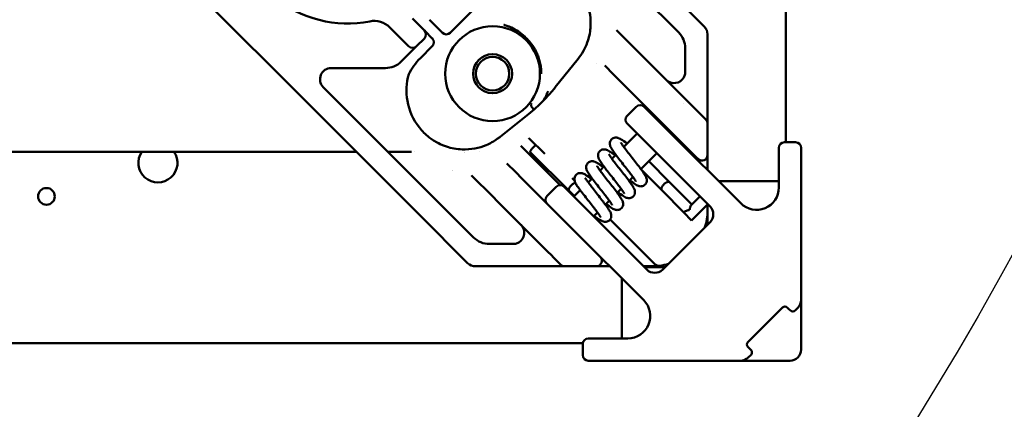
# Model space of a CAD drawing. Header units: millimetres. Extents: x 0 to 14369, y -869 to 2970.
# Tile 253 of 256: x 2097 to 2185, y 136 to 171. Entities that reach past the tile are written whole.
import ezdxf

# ---------------------------------------------------------------- set-up
doc = ezdxf.new("R2010")
doc.units = ezdxf.units.MM
doc.header["$LTSCALE"] = 10
doc.layers.add('Detailumgrenzung (ISO)', color=7, linetype='Continuous', lineweight=25)
doc.layers.add('Sichtbar (ISO)', color=7, linetype='Continuous', lineweight=50)

# ---------------------------------------------------------------- blocks, each defined once
blk = doc.blocks.new('2DDetail3')
at = {"layer": 'Detailumgrenzung (ISO)'}
blk.add_circle((191.4219, 29.8398), 30.9875, dxfattribs=at)

msp = doc.modelspace()

# ---------------------------------------------------------------- linework, layer by layer
at = {"layer": 'Sichtbar (ISO)'}
for p, q in [((2165.818, 644.035), (2165.818, 159.734)), ((2123.064, 163.125), (2108.215, 177.974)), ((2154.177, 174.439), (2158.494, 170.121)), ((2156.201, 169.586), (2152.762, 173.025)), ((2137.845, 171.679), (2135.723, 169.558)), ((2132.339, 170.82), (2133.4, 169.76)), ((2134.139, 170.435), (2133.849, 170.725)), ((2134.139, 170.435), (2134.996, 169.578)), ((2130.305, 170.026), (2130.925, 169.406)), ((2133.735, 169.425), (2133.4, 169.76)), ((2135.016, 169.558), (2134.996, 169.578)), ((2150.684, 169.729), (2150.644, 169.77)), ((2150.712, 169.701), (2150.7, 169.713)), ((2150.736, 169.677), (2150.733, 169.68)), ((2152.477, 167.936), (2150.736, 169.677)), ((2131.986, 168.345), (2130.925, 169.406)), ((2132.693, 168.345), (2133.4, 169.053)), ((2133.735, 169.425), (2133.841, 169.319)), ((2134.106, 169.053), (2133.841, 169.319)), ((2158.787, 169.414), (2158.787, 163.54)), ((2132.693, 168.345), (2131.986, 167.638)), ((2134.106, 168.346), (2133.046, 167.285)), ((2152.477, 167.936), (2153.035, 167.379)), ((2156.787, 166.04), (2156.787, 168.171)), ((2131.986, 167.638), (2131.318, 166.97)), ((2145.137, 164.662), (2147.181, 167.215)), ((2156.59, 163.823), (2153.035, 167.379)), ((2129.904, 166.385), (2125.047, 166.385)), ((2150.356, 165.814), (2149.566, 166.605)), ((2150.356, 165.814), (2150.913, 165.257)), ((2155.883, 160.288), (2150.913, 165.257)), ((2124.34, 164.677), (2124.479, 164.539)), ((2125.091, 163.927), (2124.479, 164.539)), ((2125.091, 163.927), (2133.357, 155.661)), ((2157.372, 163.041), (2156.59, 163.823)), ((2123.064, 163.125), (2123.677, 162.512)), ((2131.943, 154.246), (2123.677, 162.512)), ((2151.585, 162.111), (2152.398, 162.924)), ((2153.105, 162.924), (2155.226, 160.803)), ((2156.604, 163.243), (2156.604, 163.243)), ((2157.894, 162.52), (2157.372, 163.041)), ((2158.585, 161.828), (2157.925, 162.488)), ((2140.188, 160.222), (2142.74, 162.265)), ((2153.989, 162.04), (2154.06, 162.111)), ((2158.585, 161.828), (2158.641, 161.772)), ((2153.706, 159.282), (2151.585, 161.404)), ((2161.767, 154.262), (2155.226, 160.803)), ((2158.787, 161.419), (2158.787, 158.59)), ((2142.794, 160.083), (2142.757, 160.12)), ((2142.794, 160.083), (2144.188, 158.689)), ((2151.273, 159.324), (2152.469, 160.52)), ((2155.757, 160.272), (2155.827, 160.343)), ((2156.665, 159.505), (2155.883, 160.288)), ((2142.05, 159.413), (2142.087, 159.375)), ((2145.569, 155.893), (2142.087, 159.375)), ((2153.706, 159.282), (2159.009, 153.979)), ((2157.878, 158.292), (2156.665, 159.505)), ((2165.181, 157.734), (2165.181, 159.234)), ((2166.681, 159.734), (2165.681, 159.734)), ((2167.181, 157.734), (2167.181, 159.234)), ((2127.304, 158.885), (2086.201, 158.885)), ((2132.254, 158.885), (2130.133, 158.885)), ((2132.545, 158.885), (2132.544, 158.885)), ((2138.307, 158.885), (2138.307, 158.885)), ((2146.374, 155.371), (2142.9, 158.846)), ((2150.212, 158.264), (2150.563, 158.614)), ((2152.813, 157.329), (2154.236, 158.752)), ((2153.511, 158.027), (2155.39, 156.148)), ((2157.878, 158.292), (2157.934, 158.237)), ((2140.798, 157.837), (2141.588, 157.046)), ((2149.152, 157.203), (2149.502, 157.554)), ((2152.863, 157.261), (2154.684, 155.439)), ((2165.181, 157.734), (2165.181, 155.677)), ((2167.181, 157.734), (2167.181, 145.594)), ((2137.633, 156.758), (2137.668, 156.723)), ((2137.699, 156.693), (2137.71, 156.681)), ((2137.722, 156.669), (2137.725, 156.666)), ((2137.725, 156.666), (2139.467, 154.925)), ((2142.145, 156.489), (2141.588, 157.046)), ((2142.145, 156.489), (2147.115, 151.52)), ((2146.866, 156.293), (2146.652, 156.508)), ((2148.091, 156.143), (2148.441, 156.493)), ((2151.752, 156.268), (2152.102, 156.618)), ((2133.357, 155.661), (2134.378, 154.64)), ((2144.408, 154.934), (2145.221, 155.747)), ((2145.928, 155.747), (2148.049, 153.626)), ((2146.847, 154.898), (2146.374, 155.371)), ((2146.812, 154.863), (2147.381, 155.432)), ((2150.691, 155.207), (2151.042, 155.558)), ((2154.684, 155.439), (2156.674, 153.449)), ((2155.39, 156.148), (2157.381, 154.157)), ((2165.181, 156.237), (2159.792, 156.237)), ((2134.378, 154.64), (2137.817, 151.201)), ((2140.024, 154.368), (2139.467, 154.925)), ((2149.631, 154.147), (2149.981, 154.497)), ((2158.107, 154.882), (2157.312, 154.087)), ((2132.963, 153.226), (2131.943, 154.246)), ((2140.024, 154.368), (2143.579, 150.812)), ((2153.352, 148.322), (2148.049, 153.626)), ((2158.814, 154.175), (2157.364, 152.725)), ((2158.787, 153.615), (2158.787, 154.148)), ((2158.787, 153.615), (2158.787, 152.343)), ((2137.281, 148.908), (2132.963, 153.226)), ((2148.579, 153.095), (2148.92, 153.436)), ((2150.06, 152.817), (2154.07, 148.807)), ((2156.746, 153.521), (2156.657, 153.432)), ((2156.657, 153.432), (2157.364, 152.725)), ((2153.069, 145.565), (2146.529, 152.105)), ((2159.009, 152.565), (2154.767, 148.322)), ((2139.231, 150.615), (2141.362, 150.615)), ((2144.361, 150.03), (2143.579, 150.812)), ((2144.361, 150.03), (2144.883, 149.509)), ((2144.914, 149.478), (2145.575, 148.817)), ((2143.862, 148.615), (2137.988, 148.615)), ((2144.106, 148.615), (2143.862, 148.615)), ((2144.678, 148.615), (2144.378, 148.615)), ((2145.63, 148.761), (2145.575, 148.817)), ((2148.812, 148.615), (2145.984, 148.615)), ((2149.539, 148.615), (2149.916, 148.615)), ((2154.989, 148.544), (2153.13, 148.544)), ((2151.095, 147.54), (2151.095, 142.151)), ((2162.403, 141.817), (2165.515, 144.928)), ((2165.818, 145.002), (2165.818, 145.002)), ((2165.939, 144.928), (2166.08, 144.787)), ((2166.222, 144.645), (2166.08, 144.787)), ((2166.888, 144.887), (2166.646, 144.645)), ((2165.818, 144.645), (2165.818, 144.645)), ((2167.181, 144.529), (2167.181, 144.197)), ((2167.181, 143.844), (2167.181, 143.365)), ((2149.598, 142.151), (2148.098, 142.151)), ((2149.598, 142.151), (2151.655, 142.151)), ((2147.605, 141.735), (2069.518, 141.735)), ((2147.598, 141.651), (2147.598, 140.651)), ((2162.345, 141.735), (2162.345, 141.735)), ((2162.545, 141.251), (2162.403, 141.393)), ((2162.545, 141.251), (2162.686, 141.11)), ((2162.686, 140.686), (2162.444, 140.444)), ((2148.098, 140.151), (2149.598, 140.151)), ((2161.737, 140.151), (2149.598, 140.151))]:
    msp.add_line(p, q, dxfattribs=at)
for centre, radius in [((2139.518, 165.885), 4.25), ((2139.518, 165.885), 1.75), ((2139.518, 165.885), 1.5), ((2099.518, 154.885), 0.75)]:
    msp.add_circle(centre, radius, dxfattribs=at)
for centre, radius, start, end in [((2126.518, 180.885), 10.5, 181.05448, 280.9442), ((2128.891, 168.612), 2, 45, 100.9442), ((2133.046, 169.406), 0.5, 315, 45), ((2135.37, 169.911), 0.5, 225, 315), ((2154.787, 168.171), 2, 0, 45), ((2157.787, 169.414), 1, 0, 45), ((2133.753, 168.7), 0.5, 315, 45), ((2132.339, 168.699), 0.5, 225, 315), ((2129.904, 168.385), 2, 270, 315), ((2136.982, 163.349), 5.567, 135, 153.47674), ((2125.047, 165.385), 1, 90, 225), ((2139.516, 165.884), 9.382, 5.79376, 5.7939), ((2139.516, 165.884), 9.382, 5.79376, 5.7939), ((2155.787, 166.04), 1, 356.34018, 0), ((2155.787, 166.04), 1, 225, 330.83625), ((2152.751, 162.571), 0.5, 45, 135), ((2151.938, 161.757), 0.5, 135, 225), ((2158.287, 161.419), 0.5, 0, 45), ((2165.681, 159.234), 0.5, 90, 180), ((2166.681, 159.234), 0.5, 0, 90), ((2109.518, 157.885), 1.75, 145.1501, 34.8499), ((2109.518, 157.885), 1.75, 145.1501, 34.8499), ((2139.518, 165.885), 7.5, 250.281, 250.2838), ((2139.518, 165.885), 7.5, 250.281, 250.2838), ((2158.287, 158.59), 0.5, 225, 0), ((2139.518, 165.885), 9.38, 247.40753, 247.40851), ((2139.518, 165.885), 9.38, 247.40753, 247.40851), ((2145.574, 155.393), 0.5, 45, 135), ((2163.181, 155.677), 2, 225, 0), ((2144.761, 154.58), 0.5, 135, 225), ((2153.787, 153.615), 5, 342.50063, 0), ((2158.302, 153.272), 1, 315, 45), ((2141.362, 151.615), 1, 300.32761, 45), ((2139.231, 152.615), 2, 225, 270), ((2141.362, 151.615), 1, 270, 273.22913), ((2148.812, 149.115), 0.5, 270, 45), ((2137.988, 149.615), 1, 225, 270), ((2145.984, 149.115), 0.5, 225, 270), ((2154.06, 149.029), 1, 225, 315), ((2154.424, 149.16), 0.5, 225, 278.1301), ((2153.787, 153.615), 5, 278.1301, 287.49937), ((2151.655, 144.151), 2, 270, 45), ((2165.727, 144.716), 0.3, 45, 135), ((2166.181, 145.594), 1, 315, 0), ((2166.434, 144.858), 0.3, 225, 315), ((2148.098, 141.651), 0.5, 90, 180), ((2162.616, 141.605), 0.3, 135, 225), ((2148.098, 140.651), 0.5, 180, 270), ((2161.737, 141.151), 1, 270, 315), ((2162.474, 140.898), 0.3, 315, 45), ((2166.181, 141.151), 1, 269.99998, 0.00003)]:
    msp.add_arc(centre, radius, start, end, dxfattribs=at)
for centre, major_axis, ratio, start_param, end_param in [((2150.28, 169.426), (0.354, 0.354), 0.85079, 0.000011, 0.000054), ((2126.736, 163.695), (-0.707, -0.707), 0.57735, 6.283168, 6.283191), ((2143.391, 162.951), (-0.39, 0.313), 0.615207, 0.044288, 1.665435), ((2157.067, 163.35), (0.882, -0.886), 0.000665, 5.928371, 6.049504), ((2137.976, 157.123), (-0.354, -0.354), 0.850796, 6.283123, 6.283173), ((2144.052, 150.336), (0.886, -0.882), 0.000665, 0.233682, 0.354814), ((2153.787, 149.115), (0, -0.5), 0.393655, 6.282932, 6.283173)]:
    msp.add_ellipse(centre, major_axis=major_axis, ratio=ratio, start_param=start_param, end_param=end_param, dxfattribs=at)
for points, knots in [([(2147.181, 167.215), (2147.353, 167.43), (2147.515, 167.667), (2147.788, 168.156), (2147.903, 168.405), (2148.078, 168.885), (2148.145, 169.112), (2148.282, 169.75), (2148.322, 170.185), (2148.293, 170.98), (2148.237, 171.351), (2148.055, 172.052), (2147.927, 172.388), (2147.595, 173.058), (2147.378, 173.386), (2146.838, 174.044), (2146.498, 174.355), (2145.666, 174.951), (2145.154, 175.198), (2143.947, 175.575), (2143.234, 175.647), (2142.207, 175.55), (2141.881, 175.49), (2141.561, 175.398)], [0, 0, 0, 0, 0.100344, 0.100344, 0.190359, 0.190359, 0.263987, 0.263987, 0.391398, 0.391398, 0.502847, 0.502847, 0.616713, 0.616713, 0.752373, 0.752373, 0.92769, 0.92769, 1.163607, 1.163607, 1.475785, 1.475785, 1.620966, 1.620966, 1.620966, 1.620966]), ([(2140.991, 170.109), (2140.959, 170.121), (2140.865, 170.156), (2140.741, 170.199), (2140.633, 170.232), (2140.572, 170.249), (2140.541, 170.258), (2140.526, 170.262)], [0.8999439, 0.8999439, 0.8999439, 0.8999439, 0.9207097, 0.9604965, 0.9802881, 0.9901546, 1, 1, 1, 1]), ([(2143.549, 167.584), (2143.549, 167.584), (2143.549, 167.584), (2143.549, 167.584), (2143.548, 167.585), (2143.548, 167.585), (2143.548, 167.586), (2143.541, 167.602), (2143.534, 167.62), (2143.52, 167.653), (2143.512, 167.67), (2143.483, 167.736), (2143.46, 167.786), (2143.365, 167.981), (2143.287, 168.12), (2142.97, 168.625), (2142.693, 168.945), (2142.033, 169.55), (2141.632, 169.815), (2141.147, 170.042), (2141.079, 170.072), (2140.995, 170.106), (2140.982, 170.111), (2140.958, 170.12), (2140.948, 170.124), (2140.936, 170.129), (2140.935, 170.129), (2140.935, 170.129), (2140.935, 170.129), (2140.934, 170.129), (2140.934, 170.129), (2140.934, 170.13), (2140.934, 170.13), (2140.934, 170.13), (2140.934, 170.13), (2140.934, 170.13), (2140.934, 170.13), (2140.934, 170.13), (2140.934, 170.13), (2140.934, 170.13), (2140.934, 170.13), (2140.934, 170.13), (2140.934, 170.13), (2140.934, 170.13)], [0.0366611, 0.0366611, 0.0366611, 0.0366611, 0.0367015, 0.0367015, 0.0367986, 0.0367986, 0.0371866, 0.0371866, 0.0433843, 0.0433843, 0.0494985, 0.0494985, 0.0678427, 0.0678427, 0.1229598, 0.1229598, 0.2776829, 0.2776829, 0.4704358, 0.4704358, 0.5020515, 0.5020515, 0.5079787, 0.5079787, 0.5124278, 0.5124278, 0.5126194, 0.5126194, 0.5126673, 0.5126673, 0.5126912, 0.5126912, 0.5127154, 0.5127154, 0.5127274, 0.5127274, 0.5127395, 0.5127395, 0.5127515, 0.5127515, 0.5127759, 0.5127759, 0.5127808, 0.5127808, 0.5127808, 0.5127808]), ([(2143.879, 165.885), (2143.879, 165.94), (2143.875, 166.162), (2143.839, 166.548), (2143.741, 167.027), (2143.626, 167.39), (2143.545, 167.592), (2143.52, 167.651)], [0.0000003, 0.0000003, 0.0000003, 0.0000003, 0.0229504, 0.0926874, 0.1614199, 0.2304873, 0.2593723, 0.2593723, 0.2593723, 0.2593723]), ([(2156.66, 165.553), (2156.713, 165.647), (2156.751, 165.752), (2156.778, 165.897), (2156.783, 165.937), (2156.785, 165.976)], [0, 0, 0, 0, 0.03248783, 0.03248783, 0.04436117, 0.04436117, 0.04436117, 0.04436117]), ([(2132.004, 165.842), (2131.78, 165.055), (2131.739, 164.236), (2132.024, 162.613), (2132.369, 161.782), (2133.199, 160.738), (2133.493, 160.442), (2134.082, 159.984), (2134.356, 159.806), (2134.887, 159.535), (2135.135, 159.431), (2135.825, 159.205), (2136.303, 159.115), (2137.167, 159.081), (2137.562, 159.111), (2138.29, 159.25), (2138.632, 159.355), (2139.307, 159.636), (2139.637, 159.822), (2140.019, 160.091), (2140.105, 160.155), (2140.188, 160.222)], [0.001098, 0.001098, 0.001098, 0.001098, 0.357064, 0.357064, 0.727479, 0.727479, 0.88417, 0.88417, 0.997113, 0.997113, 1.084044, 1.084044, 1.227313, 1.227313, 1.343527, 1.343527, 1.454238, 1.454238, 1.581325, 1.581325, 1.619911, 1.619911, 1.619911, 1.619911]), ([(2142.74, 162.265), (2142.963, 162.443), (2143.206, 162.652), (2143.685, 163.09), (2143.927, 163.325), (2144.379, 163.788), (2144.595, 164.022), (2144.913, 164.388), (2145.03, 164.528), (2145.137, 164.662)], [0, 0, 0, 0, 0.102282, 0.102282, 0.2011731, 0.2011731, 0.2968687, 0.2968687, 0.3581942, 0.3581942, 0.3581942, 0.3581942]), ([(2144.486, 164.33), (2144.472, 164.29), (2144.44, 164.207), (2144.392, 164.087), (2144.278, 163.84), (2144.17, 163.64), (2144.096, 163.516), (2144.068, 163.47)], [0.0000002, 0.0000002, 0.0000002, 0.0000002, 0.0771871, 0.1543745, 0.2638545, 0.3736075, 0.4393415, 0.4393415, 0.4393415, 0.4393415]), ([(2158.787, 163.54), (2158.787, 163.374), (2158.787, 163.112), (2158.787, 162.881), (2158.787, 162.791)], [0, 0, 0, 0, 0.1111111, 0.1879508, 0.1879508, 0.1879508, 0.1879508]), ([(2158.787, 162.057), (2158.787, 162.056), (2158.787, 161.97), (2158.787, 161.874), (2158.787, 161.794), (2158.787, 161.778)], [0.442817, 0.442817, 0.442817, 0.442817, 0.4444444, 0.5555556, 0.5840631, 0.5840631, 0.5840631, 0.5840631]), ([(2158.787, 161.641), (2158.787, 161.599), (2158.787, 161.555), (2158.787, 161.519), (2158.787, 161.513)], [0.6784653, 0.6784653, 0.6784653, 0.6784653, 0.7777778, 0.8015303, 0.8015303, 0.8015303, 0.8015303]), ([(2152.366, 156.213), (2152.366, 156.213), (2152.366, 156.214), (2152.365, 156.216), (2152.36, 156.227), (2152.341, 156.263), (2152.323, 156.294), (2152.266, 156.384), (2152.222, 156.45), (2152.104, 156.618), (2152.024, 156.726), (2151.837, 156.974), (2151.725, 157.119), (2151.485, 157.426), (2151.355, 157.591), (2151.096, 157.92), (2150.965, 158.088), (2150.717, 158.408), (2150.599, 158.563), (2150.391, 158.849), (2150.3, 158.979), (2150.187, 159.16), (2150.151, 159.222), (2150.085, 159.356), (2150.053, 159.429), (2150.029, 159.59), (2150.027, 159.657), (2150.05, 159.785), (2150.073, 159.847), (2150.128, 159.939), (2150.155, 159.974), (2150.185, 160.004)], [0.0784146, 0.0784146, 0.0784146, 0.0784146, 0.0811448, 0.0811448, 0.1008462, 0.1008462, 0.128751, 0.128751, 0.1692244, 0.1692244, 0.2203749, 0.2203749, 0.2789769, 0.2789769, 0.3408623, 0.3408623, 0.4048071, 0.4048071, 0.4708002, 0.4708002, 0.5400568, 0.5400568, 0.5795914, 0.5795914, 0.6258731, 0.6258731, 0.6507822, 0.6507822, 0.6722928, 0.6722928, 0.6865077, 0.6865077, 0.6865077, 0.6865077]), ([(2150.185, 160.004), (2150.228, 160.047), (2150.28, 160.083), (2150.387, 160.133), (2150.443, 160.148), (2150.552, 160.162), (2150.605, 160.16), (2150.701, 160.146), (2150.743, 160.134), (2150.843, 160.1), (2150.896, 160.075), (2151.092, 159.971), (2151.247, 159.866), (2151.478, 159.698), (2151.526, 159.663), (2151.575, 159.627)], [0, 0, 0, 0, 0.0200576, 0.0200576, 0.0397416, 0.0397416, 0.0600722, 0.0600722, 0.0819661, 0.0819661, 0.1165024, 0.1165024, 0.2069992, 0.2069992, 0.2293725, 0.2293725, 0.2293725, 0.2293725]), ([(2142.9, 158.846), (2142.897, 158.849), (2142.89, 158.86), (2142.888, 158.887), (2142.902, 158.934), (2142.931, 158.992), (2142.975, 159.059), (2143.03, 159.133), (2143.096, 159.209), (2143.144, 159.26), (2143.168, 159.284)], [0.5, 0.5, 0.5, 0.5, 0.5333342, 0.5999994, 0.6666667, 0.7333347, 0.7999989, 0.8666671, 0.9333325, 1, 1, 1, 1]), ([(2143.168, 159.284), (2143.193, 159.309), (2143.244, 159.357), (2143.32, 159.422), (2143.371, 159.461), (2143.396, 159.478), (2143.397, 159.479)], [0, 0, 0, 0, 0.0666675, 0.1333329, 0.2000011, 0.2048587, 0.2048587, 0.2048587, 0.2048587]), ([(2151.306, 155.153), (2151.306, 155.153), (2151.305, 155.155), (2151.298, 155.169), (2151.289, 155.187), (2151.256, 155.243), (2151.228, 155.288), (2151.148, 155.409), (2151.089, 155.493), (2150.941, 155.695), (2150.846, 155.822), (2150.633, 156.099), (2150.511, 156.255), (2150.26, 156.575), (2150.127, 156.743), (2149.869, 157.072), (2149.741, 157.237), (2149.507, 157.545), (2149.4, 157.691), (2149.214, 157.957), (2149.138, 158.074), (2149.04, 158.26), (2149.006, 158.332), (2148.978, 158.461), (2148.973, 158.494), (2148.967, 158.593), (2148.974, 158.665), (2149.015, 158.792), (2149.046, 158.849), (2149.097, 158.914), (2149.11, 158.929), (2149.125, 158.944)], [0.0781004, 0.0781004, 0.0781004, 0.0781004, 0.0885885, 0.0885885, 0.1115155, 0.1115155, 0.1449262, 0.1449262, 0.1899069, 0.1899069, 0.2451028, 0.2451028, 0.3052155, 0.3052155, 0.3680411, 0.3680411, 0.4329291, 0.4329291, 0.5001647, 0.5001647, 0.5717369, 0.5717369, 0.6193455, 0.6193455, 0.6337188, 0.6337188, 0.6590117, 0.6590117, 0.6798829, 0.6798829, 0.6864945, 0.6864945, 0.6864945, 0.6864945]), ([(2149.125, 158.944), (2149.168, 158.987), (2149.22, 159.022), (2149.327, 159.073), (2149.383, 159.088), (2149.493, 159.101), (2149.547, 159.099), (2149.643, 159.085), (2149.686, 159.073), (2149.788, 159.037), (2149.841, 159.011), (2150.035, 158.907), (2150.189, 158.803), (2150.417, 158.638), (2150.465, 158.603), (2150.515, 158.566)], [0, 0, 0, 0, 0.0201823, 0.0201823, 0.0399829, 0.0399829, 0.0604947, 0.0604947, 0.0826545, 0.0826545, 0.1178263, 0.1178263, 0.2068701, 0.2068701, 0.2293028, 0.2293028, 0.2293028, 0.2293028]), ([(2151.009, 159.729), (2151.009, 159.729), (2151.009, 159.729), (2151.01, 159.727), (2151.015, 159.717), (2151.034, 159.681), (2151.052, 159.65), (2151.107, 159.562), (2151.15, 159.498), (2151.266, 159.334), (2151.345, 159.225), (2151.531, 158.979), (2151.642, 158.835), (2151.879, 158.531), (2152.009, 158.366), (2152.268, 158.037), (2152.4, 157.868), (2152.649, 157.547), (2152.768, 157.39), (2152.977, 157.104), (2153.069, 156.973), (2153.182, 156.793), (2153.218, 156.732), (2153.286, 156.596), (2153.32, 156.522), (2153.347, 156.359), (2153.349, 156.288), (2153.325, 156.157), (2153.302, 156.095), (2153.247, 156.002), (2153.22, 155.968), (2153.19, 155.938)], [0.0782802, 0.0782802, 0.0782802, 0.0782802, 0.0804245, 0.0804245, 0.1002586, 0.1002586, 0.128227, 0.128227, 0.1677342, 0.1677342, 0.2191537, 0.2191537, 0.2772389, 0.2772389, 0.3390115, 0.3390115, 0.4031055, 0.4031055, 0.4692275, 0.4692275, 0.5380545, 0.5380545, 0.5772046, 0.5772046, 0.6246709, 0.6246709, 0.6507472, 0.6507472, 0.67257, 0.67257, 0.6865676, 0.6865676, 0.6865676, 0.6865676]), ([(2148.064, 157.883), (2148.107, 157.926), (2148.159, 157.962), (2148.266, 158.012), (2148.322, 158.027), (2148.431, 158.04), (2148.484, 158.038), (2148.58, 158.025), (2148.622, 158.013), (2148.721, 157.979), (2148.773, 157.954), (2148.967, 157.851), (2149.122, 157.746), (2149.354, 157.579), (2149.403, 157.543), (2149.454, 157.505)], [0, 0, 0, 0, 0.020073, 0.020073, 0.0397878, 0.0397878, 0.060029, 0.060029, 0.0817321, 0.0817321, 0.1159098, 0.1159098, 0.2063356, 0.2063356, 0.2292932, 0.2292932, 0.2292932, 0.2292932]), ([(2149.948, 158.669), (2149.948, 158.669), (2149.949, 158.666), (2149.956, 158.652), (2149.966, 158.633), (2149.999, 158.576), (2150.028, 158.53), (2150.11, 158.407), (2150.169, 158.323), (2150.319, 158.118), (2150.415, 157.99), (2150.63, 157.712), (2150.752, 157.556), (2151.003, 157.235), (2151.136, 157.067), (2151.394, 156.737), (2151.522, 156.573), (2151.755, 156.265), (2151.862, 156.12), (2152.046, 155.856), (2152.121, 155.739), (2152.218, 155.552), (2152.253, 155.479), (2152.284, 155.318), (2152.289, 155.247), (2152.269, 155.113), (2152.248, 155.05), (2152.193, 154.951), (2152.163, 154.912), (2152.13, 154.878)], [0.0780919, 0.0780919, 0.0780919, 0.0780919, 0.089059, 0.089059, 0.112064, 0.112064, 0.1457625, 0.1457625, 0.1911536, 0.1911536, 0.2464687, 0.2464687, 0.3066044, 0.3066044, 0.3695245, 0.3695245, 0.4345909, 0.4345909, 0.5017962, 0.5017962, 0.5734599, 0.5734599, 0.6217784, 0.6217784, 0.6485778, 0.6485778, 0.6705764, 0.6705764, 0.6863864, 0.6863864, 0.6863864, 0.6863864]), ([(2158.787, 158.437), (2158.787, 158.44), (2158.787, 158.443), (2158.787, 158.446), (2158.787, 158.464), (2158.787, 158.48), (2158.787, 158.494), (2158.787, 158.509), (2158.787, 158.522), (2158.787, 158.534), (2158.787, 158.541), (2158.787, 158.547), (2158.787, 158.552), (2158.787, 158.557), (2158.787, 158.56), (2158.787, 158.564), (2158.787, 158.572), (2158.787, 158.579), (2158.787, 158.583), (2158.787, 158.586), (2158.787, 158.588), (2158.787, 158.589)], [0.6706126, 0.6706126, 0.6706126, 0.6706126, 0.6800253, 0.6800253, 0.6800253, 0.737988, 0.737988, 0.737988, 0.7971699, 0.7971699, 0.7971699, 0.8333333, 0.8333333, 0.8333333, 0.8594016, 0.8594016, 0.8594016, 0.9265534, 0.9265534, 0.9265534, 0.9740417, 0.9740417, 0.9740417, 0.9740417]), ([(2158.787, 158.437), (2158.787, 158.377), (2158.787, 158.302), (2158.787, 158.137), (2158.787, 158.044), (2158.787, 157.947)], [0, 0, 0, 0, 0.03084745, 0.03084745, 0.06283461, 0.06283461, 0.06283461, 0.06283461]), ([(2150.245, 154.092), (2150.245, 154.092), (2150.245, 154.093), (2150.244, 154.095), (2150.239, 154.105), (2150.22, 154.142), (2150.202, 154.173), (2150.146, 154.262), (2150.102, 154.327), (2149.984, 154.494), (2149.905, 154.602), (2149.718, 154.85), (2149.606, 154.995), (2149.367, 155.301), (2149.237, 155.465), (2148.979, 155.794), (2148.847, 155.962), (2148.599, 156.283), (2148.48, 156.439), (2148.271, 156.725), (2148.18, 156.856), (2148.067, 157.036), (2148.032, 157.097), (2147.965, 157.232), (2147.932, 157.306), (2147.907, 157.467), (2147.905, 157.535), (2147.929, 157.664), (2147.952, 157.726), (2148.007, 157.818), (2148.034, 157.853), (2148.064, 157.883)], [0.0784175, 0.0784175, 0.0784175, 0.0784175, 0.0808702, 0.0808702, 0.1008283, 0.1008283, 0.1285904, 0.1285904, 0.1687478, 0.1687478, 0.2200994, 0.2200994, 0.2784929, 0.2784929, 0.3402936, 0.3402936, 0.4042867, 0.4042867, 0.4704428, 0.4704428, 0.5395174, 0.5395174, 0.5788873, 0.5788873, 0.6255769, 0.6255769, 0.6507391, 0.6507391, 0.6724371, 0.6724371, 0.6865918, 0.6865918, 0.6865918, 0.6865918]), ([(2148.888, 157.608), (2148.888, 157.608), (2148.888, 157.608), (2148.889, 157.605), (2148.894, 157.595), (2148.913, 157.558), (2148.931, 157.527), (2148.987, 157.438), (2149.031, 157.373), (2149.149, 157.206), (2149.229, 157.098), (2149.415, 156.85), (2149.528, 156.705), (2149.766, 156.399), (2149.896, 156.234), (2150.155, 155.905), (2150.287, 155.737), (2150.535, 155.416), (2150.653, 155.26), (2150.862, 154.975), (2150.953, 154.844), (2151.066, 154.664), (2151.101, 154.603), (2151.168, 154.468), (2151.201, 154.394), (2151.225, 154.233), (2151.227, 154.165), (2151.204, 154.036), (2151.181, 153.974), (2151.126, 153.882), (2151.099, 153.847), (2151.069, 153.817)], [0.0784316, 0.0784316, 0.0784316, 0.0784316, 0.0809057, 0.0809057, 0.1008689, 0.1008689, 0.1286079, 0.1286079, 0.1688198, 0.1688198, 0.220145, 0.220145, 0.2785746, 0.2785746, 0.3403808, 0.3403808, 0.4043655, 0.4043655, 0.4705065, 0.4705065, 0.539611, 0.539611, 0.5789993, 0.5789993, 0.6256318, 0.6256318, 0.6507607, 0.6507607, 0.6724392, 0.6724392, 0.6865883, 0.6865883, 0.6865883, 0.6865883]), ([(2158.787, 157.242), (2158.787, 157.291), (2158.787, 157.338), (2158.787, 157.385), (2158.787, 157.449), (2158.787, 157.512), (2158.787, 157.572), (2158.787, 157.579), (2158.787, 157.585), (2158.787, 157.592), (2158.787, 157.643), (2158.787, 157.692), (2158.787, 157.739), (2158.787, 157.791), (2158.787, 157.84), (2158.787, 157.888), (2158.787, 157.907), (2158.787, 157.926), (2158.787, 157.945), (2158.787, 157.946), (2158.787, 157.946), (2158.787, 157.947)], [0.024734, 0.024734, 0.024734, 0.024734, 0.0804483, 0.0804483, 0.0804483, 0.158036, 0.158036, 0.158036, 0.1666667, 0.1666667, 0.1666667, 0.232441, 0.232441, 0.232441, 0.3038559, 0.3038559, 0.3038559, 0.3333333, 0.3333333, 0.3333333, 0.3341466, 0.3341466, 0.3341466, 0.3341466]), ([(2149.185, 153.031), (2149.185, 153.031), (2149.183, 153.034), (2149.176, 153.049), (2149.167, 153.067), (2149.134, 153.125), (2149.105, 153.17), (2149.023, 153.293), (2148.963, 153.378), (2148.814, 153.583), (2148.718, 153.71), (2148.503, 153.988), (2148.381, 154.144), (2148.13, 154.465), (2147.997, 154.633), (2147.739, 154.963), (2147.611, 155.127), (2147.378, 155.435), (2147.271, 155.58), (2147.087, 155.844), (2147.012, 155.961), (2146.915, 156.148), (2146.88, 156.221), (2146.849, 156.383), (2146.843, 156.454), (2146.864, 156.588), (2146.885, 156.651), (2146.94, 156.749), (2146.969, 156.788), (2147.003, 156.822)], [0.0780982, 0.0780982, 0.0780982, 0.0780982, 0.0890688, 0.0890688, 0.11206, 0.11206, 0.1457541, 0.1457541, 0.1911719, 0.1911719, 0.2464706, 0.2464706, 0.3066026, 0.3066026, 0.3695327, 0.3695327, 0.434617, 0.434617, 0.5018011, 0.5018011, 0.5734572, 0.5734572, 0.6217888, 0.6217888, 0.6486345, 0.6486345, 0.6705674, 0.6705674, 0.6863861, 0.6863861, 0.6863861, 0.6863861]), ([(2147.003, 156.822), (2147.046, 156.865), (2147.098, 156.901), (2147.205, 156.951), (2147.262, 156.967), (2147.371, 156.98), (2147.425, 156.978), (2147.521, 156.964), (2147.564, 156.951), (2147.665, 156.916), (2147.719, 156.89), (2147.921, 156.782), (2148.085, 156.67), (2148.317, 156.501), (2148.355, 156.473), (2148.393, 156.445)], [0, 0, 0, 0, 0.0201647, 0.0201647, 0.0399469, 0.0399469, 0.0604273, 0.0604273, 0.0825579, 0.0825579, 0.1177848, 0.1177848, 0.2117348, 0.2117348, 0.2292977, 0.2292977, 0.2292977, 0.2292977]), ([(2147.827, 156.547), (2147.827, 156.547), (2147.828, 156.545), (2147.835, 156.531), (2147.844, 156.513), (2147.876, 156.457), (2147.904, 156.412), (2147.985, 156.292), (2148.043, 156.209), (2148.19, 156.006), (2148.286, 155.88), (2148.499, 155.603), (2148.62, 155.447), (2148.872, 155.127), (2149.004, 154.959), (2149.262, 154.63), (2149.39, 154.465), (2149.624, 154.157), (2149.732, 154.011), (2149.918, 153.745), (2149.994, 153.627), (2150.092, 153.442), (2150.126, 153.37), (2150.155, 153.241), (2150.16, 153.208), (2150.166, 153.109), (2150.159, 153.036), (2150.118, 152.908), (2150.087, 152.851), (2150.036, 152.786), (2150.022, 152.771), (2150.008, 152.757)], [0.0781074, 0.0781074, 0.0781074, 0.0781074, 0.0885141, 0.0885141, 0.111421, 0.111421, 0.1447777, 0.1447777, 0.1897031, 0.1897031, 0.2448665, 0.2448665, 0.304975, 0.304975, 0.3677901, 0.3677901, 0.4326583, 0.4326583, 0.4998836, 0.4998836, 0.5714388, 0.5714388, 0.6189335, 0.6189335, 0.6335549, 0.6335549, 0.6589953, 0.6589953, 0.6798628, 0.6798628, 0.6865027, 0.6865027, 0.6865027, 0.6865027]), ([(2153.19, 155.938), (2153.147, 155.895), (2153.095, 155.86), (2152.988, 155.809), (2152.932, 155.794), (2152.822, 155.781), (2152.768, 155.783), (2152.672, 155.797), (2152.63, 155.809), (2152.532, 155.843), (2152.48, 155.868), (2152.285, 155.972), (2152.129, 156.077), (2151.897, 156.245), (2151.849, 156.28), (2151.8, 156.316)], [0, 0, 0, 0, 0.0201309, 0.0201309, 0.0398923, 0.0398923, 0.0603638, 0.0603638, 0.0820056, 0.0820056, 0.1161591, 0.1161591, 0.2069321, 0.2069321, 0.229242, 0.229242, 0.229242, 0.229242]), ([(2146.374, 155.371), (2146.369, 155.376), (2146.364, 155.383), (2146.36, 155.389), (2146.355, 155.397), (2146.352, 155.406), (2146.349, 155.415), (2146.347, 155.422), (2146.345, 155.429), (2146.344, 155.436), (2146.342, 155.448), (2146.342, 155.461), (2146.342, 155.475), (2146.343, 155.482), (2146.343, 155.489), (2146.344, 155.496), (2146.346, 155.512), (2146.35, 155.529), (2146.355, 155.546), (2146.357, 155.553), (2146.359, 155.559), (2146.362, 155.566), (2146.368, 155.586), (2146.377, 155.606), (2146.387, 155.627), (2146.39, 155.632), (2146.392, 155.637), (2146.395, 155.642), (2146.407, 155.665), (2146.42, 155.689), (2146.436, 155.712), (2146.438, 155.716), (2146.44, 155.719), (2146.443, 155.722), (2146.46, 155.748), (2146.479, 155.773), (2146.499, 155.798), (2146.522, 155.826), (2146.547, 155.854), (2146.573, 155.88)], [0, 0, 0, 0, 0.066053, 0.066053, 0.066053, 0.142857, 0.142857, 0.142857, 0.198054, 0.198054, 0.198054, 0.285714, 0.285714, 0.285714, 0.330474, 0.330474, 0.330474, 0.428571, 0.428571, 0.428571, 0.463522, 0.463522, 0.463522, 0.571429, 0.571429, 0.571429, 0.59658, 0.59658, 0.59658, 0.714286, 0.714286, 0.714286, 0.730877, 0.730877, 0.730877, 0.857143, 0.857143, 0.857143, 1, 1, 1, 1]), ([(2146.573, 155.88), (2146.599, 155.906), (2146.626, 155.93), (2146.654, 155.953), (2146.679, 155.974), (2146.705, 155.993), (2146.73, 156.01), (2146.733, 156.012), (2146.737, 156.014), (2146.74, 156.017), (2146.764, 156.032), (2146.787, 156.046), (2146.81, 156.058), (2146.815, 156.06), (2146.82, 156.063), (2146.825, 156.065), (2146.846, 156.075), (2146.867, 156.084), (2146.887, 156.091), (2146.893, 156.093), (2146.9, 156.095), (2146.906, 156.097), (2146.917, 156.1), (2146.927, 156.103), (2146.937, 156.105)], [0, 0, 0, 0, 0.1428571, 0.1428571, 0.1428571, 0.269123, 0.269123, 0.269123, 0.2857143, 0.2857143, 0.2857143, 0.4034197, 0.4034197, 0.4034197, 0.4285714, 0.4285714, 0.4285714, 0.5364779, 0.5364779, 0.5364779, 0.5714286, 0.5714286, 0.5714286, 0.630572, 0.630572, 0.630572, 0.630572]), ([(2154.872, 155.962), (2154.849, 155.939), (2154.827, 155.915), (2154.807, 155.89), (2154.804, 155.887), (2154.801, 155.883), (2154.799, 155.88), (2154.781, 155.858), (2154.765, 155.836), (2154.749, 155.813), (2154.745, 155.807), (2154.74, 155.8), (2154.736, 155.793), (2154.724, 155.774), (2154.713, 155.755), (2154.703, 155.737), (2154.698, 155.726), (2154.693, 155.716), (2154.688, 155.706), (2154.682, 155.691), (2154.676, 155.676), (2154.67, 155.662), (2154.666, 155.648), (2154.661, 155.635), (2154.658, 155.622), (2154.655, 155.612), (2154.653, 155.602), (2154.651, 155.593), (2154.649, 155.577), (2154.647, 155.562), (2154.647, 155.548), (2154.647, 155.542), (2154.647, 155.537), (2154.647, 155.531), (2154.648, 155.515), (2154.651, 155.5), (2154.656, 155.486), (2154.657, 155.484), (2154.657, 155.482), (2154.658, 155.479), (2154.664, 155.464), (2154.673, 155.451), (2154.684, 155.44)], [0, 0, 0, 0, 0.127291, 0.127291, 0.127291, 0.142857, 0.142857, 0.142857, 0.252705, 0.252705, 0.252705, 0.285714, 0.285714, 0.285714, 0.378148, 0.378148, 0.378148, 0.428571, 0.428571, 0.428571, 0.502296, 0.502296, 0.502296, 0.571429, 0.571429, 0.571429, 0.626199, 0.626199, 0.626199, 0.714286, 0.714286, 0.714286, 0.750776, 0.750776, 0.750776, 0.857143, 0.857143, 0.857143, 0.874766, 0.874766, 0.874766, 1, 1, 1, 1]), ([(2155.39, 156.148), (2155.379, 156.159), (2155.366, 156.167), (2155.351, 156.173), (2155.349, 156.174), (2155.347, 156.175), (2155.344, 156.176), (2155.331, 156.18), (2155.316, 156.183), (2155.3, 156.185), (2155.295, 156.185), (2155.289, 156.185), (2155.283, 156.185), (2155.269, 156.185), (2155.254, 156.184), (2155.239, 156.181), (2155.23, 156.179), (2155.22, 156.177), (2155.209, 156.174), (2155.197, 156.171), (2155.184, 156.167), (2155.17, 156.162), (2155.156, 156.157), (2155.141, 156.151), (2155.126, 156.145), (2155.116, 156.14), (2155.106, 156.135), (2155.096, 156.13), (2155.078, 156.12), (2155.059, 156.109), (2155.04, 156.097), (2155.033, 156.093), (2155.027, 156.089), (2155.02, 156.084), (2154.998, 156.069), (2154.975, 156.053), (2154.954, 156.035), (2154.951, 156.033), (2154.947, 156.03), (2154.944, 156.027), (2154.919, 156.007), (2154.895, 155.985), (2154.872, 155.962)], [0.0011368, 0.0011368, 0.0011368, 0.0011368, 0.1239356, 0.1239356, 0.1239356, 0.1428571, 0.1428571, 0.1428571, 0.2478565, 0.2478565, 0.2478565, 0.2857143, 0.2857143, 0.2857143, 0.3727594, 0.3727594, 0.3727594, 0.4285714, 0.4285714, 0.4285714, 0.4972122, 0.4972122, 0.4972122, 0.5714286, 0.5714286, 0.5714286, 0.6219224, 0.6219224, 0.6219224, 0.7142857, 0.7142857, 0.7142857, 0.7477412, 0.7477412, 0.7477412, 0.8571429, 0.8571429, 0.8571429, 0.8731867, 0.8731867, 0.8731867, 1, 1, 1, 1]), ([(2152.13, 154.878), (2152.087, 154.835), (2152.035, 154.799), (2151.927, 154.749), (2151.871, 154.734), (2151.762, 154.72), (2151.708, 154.723), (2151.612, 154.737), (2151.569, 154.749), (2151.467, 154.784), (2151.413, 154.81), (2151.212, 154.918), (2151.049, 155.029), (2150.817, 155.198), (2150.779, 155.226), (2150.74, 155.255)], [0, 0, 0, 0, 0.020168, 0.020168, 0.0399534, 0.0399534, 0.0604388, 0.0604388, 0.0825759, 0.0825759, 0.1178211, 0.1178211, 0.2114127, 0.2114127, 0.2292964, 0.2292964, 0.2292964, 0.2292964]), ([(2151.069, 153.817), (2151.026, 153.774), (2150.974, 153.738), (2150.867, 153.688), (2150.811, 153.673), (2150.702, 153.66), (2150.649, 153.662), (2150.553, 153.676), (2150.511, 153.687), (2150.412, 153.721), (2150.36, 153.746), (2150.165, 153.849), (2150.011, 153.954), (2149.778, 154.121), (2149.729, 154.157), (2149.679, 154.195)], [0, 0, 0, 0, 0.0200649, 0.0200649, 0.0397738, 0.0397738, 0.0600073, 0.0600073, 0.0817322, 0.0817322, 0.1159279, 0.1159279, 0.2063442, 0.2063442, 0.2293008, 0.2293008, 0.2293008, 0.2293008]), ([(2157.147, 153.64), (2157.146, 153.64), (2157.146, 153.641), (2157.146, 153.641), (2157.145, 153.641), (2157.144, 153.642), (2157.143, 153.643), (2157.139, 153.646), (2157.135, 153.647), (2157.119, 153.65), (2157.105, 153.649), (2157.074, 153.647), (2157.059, 153.644), (2157.001, 153.635), (2156.945, 153.622), (2156.825, 153.579), (2156.782, 153.554), (2156.751, 153.526), (2156.748, 153.524), (2156.746, 153.521)], [-0.05808345, -0.05808345, -0.05808345, -0.05808345, -0.05804017, -0.05804017, -0.05794149, -0.05794149, -0.05776225, -0.05776225, -0.0569744, -0.0569744, -0.05564174, -0.05564174, -0.05447895, -0.05447895, -0.05105123, -0.05105123, -0.04698725, -0.04698725, -0.04653697, -0.04653697, -0.04653697, -0.04653697]), ([(2157.312, 154.087), (2157.307, 154.082), (2157.302, 154.076), (2157.267, 154.034), (2157.24, 153.977), (2157.208, 153.869), (2157.201, 153.838), (2157.192, 153.788), (2157.189, 153.771), (2157.186, 153.744), (2157.185, 153.733), (2157.185, 153.718), (2157.185, 153.712), (2157.187, 153.703), (2157.187, 153.699), (2157.19, 153.693), (2157.192, 153.69), (2157.194, 153.688), (2157.194, 153.688), (2157.194, 153.688)], [-0.0614024, -0.0614024, -0.0614024, -0.0614024, -0.05627451, -0.05627451, -0.0255897, -0.0255897, -0.01422826, -0.01422826, -0.00805379, -0.00805379, -0.00459711, -0.00459711, -0.00256234, -0.00256234, -0.00116973, -0.00116973, 0, 0, 0.00000115, 0.00000115, 0.00000115, 0.00000115]), ([(2150.008, 152.757), (2149.965, 152.714), (2149.913, 152.678), (2149.806, 152.627), (2149.749, 152.612), (2149.64, 152.599), (2149.586, 152.601), (2149.489, 152.615), (2149.446, 152.628), (2149.345, 152.663), (2149.292, 152.689), (2149.098, 152.793), (2148.944, 152.897), (2148.715, 153.063), (2148.667, 153.098), (2148.618, 153.134)], [0, 0, 0, 0, 0.0201825, 0.0201825, 0.0399835, 0.0399835, 0.0604965, 0.0604965, 0.0826557, 0.0826557, 0.1177265, 0.1177265, 0.2070473, 0.2070473, 0.2293217, 0.2293217, 0.2293217, 0.2293217]), ([(2141.419, 150.617), (2141.526, 150.623), (2141.634, 150.647), (2141.78, 150.705), (2141.825, 150.727), (2141.867, 150.752)], [0, 0, 0, 0, 0.03232523, 0.03232523, 0.04713976, 0.04713976, 0.04713976, 0.04713976]), ([(2145.661, 148.615), (2145.646, 148.615), (2145.549, 148.615), (2145.334, 148.615), (2145.107, 148.615), (2144.997, 148.615), (2144.996, 148.615)], [0.3120711, 0.3120711, 0.3120711, 0.3120711, 0.3333333, 0.4444444, 0.5555556, 0.5560589, 0.5560589, 0.5560589, 0.5560589]), ([(2145.921, 148.615), (2145.896, 148.615), (2145.864, 148.615), (2145.823, 148.615), (2145.823, 148.615)], [0.14138021, 0.14138021, 0.14138021, 0.14138021, 0.22222222, 0.22299708, 0.22299708, 0.22299708, 0.22299708]), ([(2148.871, 148.615), (2148.891, 148.615), (2148.919, 148.615), (2148.952, 148.615), (2148.955, 148.615)], [0.14942837, 0.14942837, 0.14942837, 0.14942837, 0.22222222, 0.22858709, 0.22858709, 0.22858709, 0.22858709]), ([(2149.029, 148.615), (2149.057, 148.615), (2149.149, 148.615), (2149.26, 148.615), (2149.334, 148.615), (2149.336, 148.615)], [0.2804383, 0.2804383, 0.2804383, 0.2804383, 0.3333333, 0.4444444, 0.4471845, 0.4471845, 0.4471845, 0.4471845]), ([(2153.06, 148.615), (2153.144, 148.615), (2153.301, 148.615), (2153.468, 148.615), (2153.543, 148.615)], [0.7982602, 0.7982602, 0.7982602, 0.7982602, 0.875, 0.9353696, 0.9353696, 0.9353696, 0.9353696]), ([(2154.252, 148.637), (2154.294, 148.641), (2154.359, 148.648), (2154.408, 148.654), (2154.427, 148.656)], [0.4355358, 0.4355358, 0.4355358, 0.4355358, 0.6, 0.7254828, 0.7254828, 0.7254828, 0.7254828]), ([(2167.181, 145.585), (2167.181, 145.545), (2167.181, 145.374), (2167.181, 144.939), (2167.181, 144.748), (2167.181, 144.529)], [0, 0, 0, 0, 0.2296458, 0.2296458, 0.3586173, 0.3586173, 0.3586173, 0.3586173]), ([(2167.181, 141.825), (2167.181, 141.825), (2167.181, 141.617), (2167.181, 141.392), (2167.181, 141.151)], [0.91657311, 0.91657311, 0.91657311, 0.91657311, 0.91666667, 0.99999993, 0.99999993, 0.99999993, 0.99999993]), ([(2162.027, 140.151), (2161.973, 140.151), (2161.924, 140.151), (2161.882, 140.151), (2161.84, 140.151), (2161.804, 140.151), (2161.778, 140.151), (2161.753, 140.151), (2161.737, 140.151), (2161.737, 140.151)], [0.7867268, 0.7867268, 0.7867268, 0.7867268, 0.8571429, 0.8571429, 0.8571429, 0.9285714, 0.9285714, 0.9285714, 1, 1, 1, 1]), ([(2164.162, 140.151), (2164.159, 140.151), (2164.157, 140.151), (2164.154, 140.151), (2164.011, 140.151), (2163.873, 140.151), (2163.742, 140.151), (2163.61, 140.151), (2163.484, 140.151), (2163.364, 140.151), (2163.244, 140.151), (2163.131, 140.151), (2163.023, 140.151), (2162.915, 140.151), (2162.814, 140.151), (2162.717, 140.151), (2162.703, 140.151), (2162.69, 140.151), (2162.676, 140.151)], [0.2844726, 0.2844726, 0.2844726, 0.2844726, 0.2857143, 0.2857143, 0.2857143, 0.3571429, 0.3571429, 0.3571429, 0.4285714, 0.4285714, 0.4285714, 0.5, 0.5, 0.5, 0.5714286, 0.5714286, 0.5714286, 0.5817952, 0.5817952, 0.5817952, 0.5817952]), ([(2166.181, 140.151), (2165.981, 140.151), (2165.789, 140.151), (2165.607, 140.151), (2165.426, 140.151), (2165.253, 140.151), (2165.086, 140.151), (2164.922, 140.151), (2164.762, 140.151), (2164.609, 140.151)], [0, 0, 0, 0, 0.0714286, 0.0714286, 0.0714286, 0.1428571, 0.1428571, 0.1428571, 0.2133044, 0.2133044, 0.2133044, 0.2133044])]:
    msp.add_open_spline(points, degree=3, knots=knots, dxfattribs=at)
for points in [[(2150.633, 169.78), (2150.637, 169.776), (2150.64, 169.773), (2150.644, 169.77)], [(2150.684, 169.729), (2150.69, 169.723), (2150.695, 169.718), (2150.7, 169.713)], [(2150.712, 169.701), (2150.72, 169.693), (2150.728, 169.685), (2150.733, 169.68)], [(2131.979, 165.807), (2131.989, 165.815), (2131.996, 165.825), (2132.001, 165.835)], [(2158.787, 162.791), (2158.787, 162.532), (2158.787, 162.278), (2158.787, 162.057)], [(2158.787, 161.778), (2158.787, 161.728), (2158.787, 161.682), (2158.787, 161.641)], [(2158.787, 161.513), (2158.787, 161.468), (2158.787, 161.439), (2158.787, 161.425)], [(2158.787, 161.425), (2158.787, 161.421), (2158.787, 161.419), (2158.787, 161.419)], [(2137.633, 156.758), (2137.63, 156.762), (2137.626, 156.765), (2137.622, 156.769)], [(2137.699, 156.693), (2137.69, 156.701), (2137.68, 156.712), (2137.668, 156.723)], [(2137.722, 156.669), (2137.719, 156.673), (2137.715, 156.677), (2137.71, 156.681)], [(2154.684, 155.44), (2154.684, 155.44), (2154.684, 155.44), (2154.684, 155.439)], [(2144.378, 148.615), (2144.288, 148.615), (2144.197, 148.615), (2144.106, 148.615)], [(2144.996, 148.615), (2144.893, 148.615), (2144.786, 148.615), (2144.678, 148.615)], [(2145.823, 148.615), (2145.776, 148.615), (2145.722, 148.615), (2145.661, 148.615)], [(2145.976, 148.615), (2145.966, 148.615), (2145.948, 148.615), (2145.921, 148.615)], [(2145.984, 148.615), (2145.984, 148.615), (2145.981, 148.615), (2145.977, 148.615)], [(2148.812, 148.615), (2148.812, 148.615), (2148.814, 148.615), (2148.818, 148.615)], [(2148.871, 148.615), (2148.845, 148.615), (2148.829, 148.615), (2148.818, 148.615)], [(2149.029, 148.615), (2149.003, 148.615), (2148.978, 148.615), (2148.955, 148.615)], [(2149.539, 148.615), (2149.469, 148.615), (2149.401, 148.615), (2149.336, 148.615)], [(2150.019, 148.615), (2149.985, 148.615), (2149.95, 148.615), (2149.916, 148.615)], [(2153.787, 148.615), (2153.708, 148.615), (2153.626, 148.615), (2153.543, 148.615)], [(2153.787, 148.615), (2153.822, 148.615), (2153.856, 148.615), (2153.888, 148.616)], [(2154.035, 148.621), (2153.988, 148.619), (2153.938, 148.617), (2153.888, 148.616)], [(2154.035, 148.621), (2154.08, 148.623), (2154.122, 148.626), (2154.161, 148.629)], [(2154.252, 148.637), (2154.223, 148.634), (2154.193, 148.631), (2154.161, 148.629)], [(2154.486, 148.664), (2154.474, 148.662), (2154.455, 148.66), (2154.427, 148.656)], [(2154.486, 148.664), (2154.491, 148.665), (2154.494, 148.665), (2154.494, 148.665)], [(2167.181, 145.594), (2167.181, 145.594), (2167.181, 145.591), (2167.181, 145.585)], [(2167.181, 144.197), (2167.181, 144.085), (2167.181, 143.967), (2167.181, 143.844)], [(2167.181, 143.365), (2167.181, 142.898), (2167.181, 142.378), (2167.181, 141.825)], [(2162.676, 140.151), (2162.406, 140.151), (2162.185, 140.151), (2162.027, 140.151)], [(2164.609, 140.151), (2164.456, 140.151), (2164.306, 140.151), (2164.162, 140.151)]]:
    msp.add_open_spline(points, degree=3, dxfattribs=at)

# ---------------------------------------------------------------- block references
at = {"layer": 'Detailumgrenzung (ISO)', "xscale": 10, "yscale": 10, "zscale": 10}
msp.add_blockref('2DDetail3', (0, 0), dxfattribs=at)

doc.saveas('drawing.dxf')
